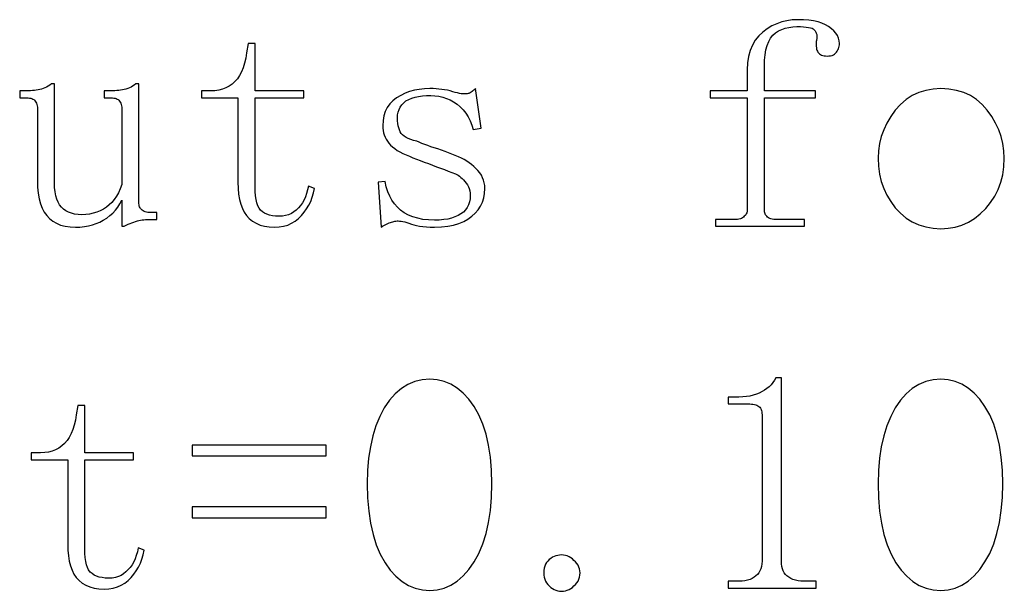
# Model space of a CAD drawing. Extents: x -85 to 115, y -126 to 69.
# Tile 14 of 26: x -18.14 to -4, y -96.53 to -88.33. Entities that reach past the tile are written whole.
import ezdxf

# ---------------------------------------------------------------- set-up
doc = ezdxf.new("R2010")
doc.units = 0
doc.header["$MEASUREMENT"] = 0
doc.layers.get('0').update_dxf_attribs({"linetype": 'CONTINUOUS'})

msp = doc.modelspace()

# ---------------------------------------------------------------- linework, layer by layer
for points in [[(-7.689, -88.947998), (-7.694, -89.048994), (-7.694, -89.048994), (-7.694, -89.349004), (-7.694, -89.349004), (-8.227, -89.349004), (-8.227, -89.349004), (-8.227, -89.449004), (-8.227, -89.449004), (-7.694, -89.449004), (-7.694, -89.449004), (-7.694, -91.049004), (-7.694, -91.049004), (-7.695, -91.067002), (-7.695, -91.067002), (-7.697, -91.084004), (-7.697, -91.084004), (-7.702, -91.1), (-7.702, -91.1), (-7.708, -91.114004), (-7.708, -91.114004), (-7.716, -91.127002), (-7.716, -91.127002), (-7.726, -91.138994), (-7.726, -91.138994), (-7.738, -91.149004), (-7.738, -91.149004), (-7.749, -91.160996), (-7.749, -91.160996), (-7.762, -91.170996), (-7.762, -91.170996), (-7.777, -91.178994), (-7.777, -91.178994), (-7.794, -91.185), (-7.794, -91.185), (-7.814, -91.19), (-7.814, -91.19), (-7.836, -91.192998), (-7.836, -91.192998), (-7.86, -91.192998), (-7.86, -91.192998), (-8.149, -91.192998), (-8.149, -91.192998), (-8.149, -91.292998), (-8.149, -91.292998), (-6.871, -91.292998), (-6.871, -91.292998), (-6.871, -91.192998), (-6.871, -91.192998), (-7.294, -91.192998), (-7.294, -91.192998), (-7.315, -91.192998), (-7.315, -91.192998), (-7.335, -91.19), (-7.335, -91.19), (-7.354, -91.185), (-7.354, -91.185), (-7.372, -91.178994), (-7.372, -91.178994), (-7.388, -91.170996), (-7.388, -91.170996), (-7.403, -91.160996), (-7.403, -91.160996), (-7.416, -91.149004), (-7.416, -91.149004), (-7.425, -91.138994), (-7.425, -91.138994), (-7.432, -91.127002), (-7.432, -91.127002), (-7.438, -91.114004), (-7.438, -91.114004), (-7.443, -91.1), (-7.443, -91.1), (-7.447, -91.084004), (-7.447, -91.084004), (-7.449, -91.067002), (-7.449, -91.067002), (-7.449, -91.049004), (-7.449, -91.049004), (-7.449, -89.449004), (-7.449, -89.449004), (-6.716, -89.449004), (-6.716, -89.449004), (-6.716, -89.349004), (-6.716, -89.349004), (-7.449, -89.349004), (-7.449, -89.349004), (-7.449, -88.992998), (-7.449, -88.992998), (-7.447, -88.907998), (-7.447, -88.907998), (-7.439, -88.83), (-7.439, -88.83), (-7.427, -88.758994), (-7.427, -88.758994), (-7.409, -88.696006), (-7.409, -88.696006), (-7.387, -88.64), (-7.387, -88.64), (-7.359, -88.591006), (-7.359, -88.591006), (-7.327, -88.549004), (-7.327, -88.549004), (-7.287, -88.517002), (-7.287, -88.517002), (-7.245, -88.489004), (-7.245, -88.489004), (-7.198, -88.467002), (-7.198, -88.467002), (-7.149, -88.449004), (-7.149, -88.449004), (-7.097, -88.437002), (-7.097, -88.437002), (-7.041, -88.428994), (-7.041, -88.428994), (-6.983, -88.427002), (-6.983, -88.427002), (-6.932, -88.427002), (-6.932, -88.427002), (-6.886, -88.43), (-6.886, -88.43), (-6.847, -88.432998), (-6.847, -88.432998), (-6.814, -88.437998), (-6.814, -88.437998), (-6.786, -88.444004), (-6.786, -88.444004), (-6.765, -88.450996), (-6.765, -88.450996), (-6.749, -88.46), (-6.749, -88.46), (-6.735, -88.473994), (-6.735, -88.473994), (-6.722, -88.487998), (-6.722, -88.487998), (-6.712, -88.504004), (-6.712, -88.504004), (-6.704, -88.522002), (-6.704, -88.522002), (-6.698, -88.541006), (-6.698, -88.541006), (-6.695, -88.560996), (-6.695, -88.560996), (-6.694, -88.582002), (-6.694, -88.582002), (-6.694, -88.586006), (-6.694, -88.586006), (-6.695, -88.591006), (-6.695, -88.591006), (-6.696, -88.597998), (-6.696, -88.597998), (-6.697, -88.605996), (-6.697, -88.605996), (-6.699, -88.615), (-6.699, -88.615), (-6.702, -88.625996), (-6.702, -88.625996), (-6.705, -88.637998), (-6.705, -88.637998), (-6.705, -88.647002), (-6.705, -88.647002), (-6.705, -88.655), (-6.705, -88.655), (-6.705, -88.662002), (-6.705, -88.662002), (-6.705, -88.669004), (-6.705, -88.669004), (-6.705, -88.674004), (-6.705, -88.674004), (-6.705, -88.679004), (-6.705, -88.679004), (-6.705, -88.682002), (-6.705, -88.682002), (-6.704, -88.707002), (-6.704, -88.707002), (-6.702, -88.729004), (-6.702, -88.729004), (-6.699, -88.747998), (-6.699, -88.747998), (-6.694, -88.766006), (-6.694, -88.766006), (-6.688, -88.780996), (-6.688, -88.780996), (-6.68, -88.794004), (-6.68, -88.794004), (-6.671, -88.805), (-6.671, -88.805), (-6.658, -88.816006), (-6.658, -88.816006), (-6.643, -88.825996), (-6.643, -88.825996), (-6.627, -88.835), (-6.627, -88.835), (-6.61, -88.840996), (-6.61, -88.840996), (-6.591, -88.845), (-6.591, -88.845), (-6.571, -88.847998), (-6.571, -88.847998), (-6.549, -88.849004), (-6.549, -88.849004), (-6.522, -88.847998), (-6.522, -88.847998), (-6.498, -88.844004), (-6.498, -88.844004), (-6.476, -88.839004), (-6.476, -88.839004), (-6.457, -88.830996), (-6.457, -88.830996), (-6.44, -88.821006), (-6.44, -88.821006), (-6.427, -88.807998), (-6.427, -88.807998), (-6.416, -88.792998), (-6.416, -88.792998), (-6.404, -88.777002), (-6.404, -88.777002), (-6.394, -88.761006), (-6.394, -88.761006), (-6.386, -88.744004), (-6.386, -88.744004), (-6.38, -88.725996), (-6.38, -88.725996), (-6.375, -88.707998), (-6.375, -88.707998), (-6.372, -88.69), (-6.372, -88.69), (-6.371, -88.670996), (-6.371, -88.670996), (-6.375, -88.630996), (-6.375, -88.630996), (-6.384, -88.592002), (-6.384, -88.592002), (-6.4, -88.555996), (-6.4, -88.555996), (-6.422, -88.520996), (-6.422, -88.520996), (-6.451, -88.487998), (-6.451, -88.487998), (-6.486, -88.455996), (-6.486, -88.455996), (-6.527, -88.427002), (-6.527, -88.427002), (-6.571, -88.4), (-6.571, -88.4), (-6.622, -88.377998), (-6.622, -88.377998), (-6.679, -88.358994), (-6.679, -88.358994), (-6.743, -88.345), (-6.743, -88.345), (-6.813, -88.335), (-6.813, -88.335), (-6.889, -88.329004), (-6.889, -88.329004), (-6.971, -88.327002), (-6.971, -88.327002), (-7.05, -88.33), (-7.05, -88.33), (-7.126, -88.340996), (-7.126, -88.340996), (-7.199, -88.358994), (-7.199, -88.358994), (-7.271, -88.385), (-7.271, -88.385), (-7.34, -88.417002), (-7.34, -88.417002), (-7.407, -88.457002), (-7.407, -88.457002), (-7.471, -88.505), (-7.471, -88.505), (-7.53, -88.559004), (-7.53, -88.559004), (-7.58, -88.621992), (-7.58, -88.621992), (-7.621, -88.692002), (-7.621, -88.692002), (-7.653, -88.768994), (-7.653, -88.768994), (-7.676, -88.855), (-7.676, -88.855), (-7.689, -88.947998)], [(-14.759, -90.792998), (-14.76, -90.727002), (-14.76, -90.727002), (-14.76, -89.449004), (-14.76, -89.449004), (-14.06, -89.449004), (-14.06, -89.449004), (-14.06, -89.349004), (-14.06, -89.349004), (-14.76, -89.349004), (-14.76, -89.349004), (-14.76, -88.670996), (-14.76, -88.670996), (-14.86, -88.670996), (-14.86, -88.670996), (-14.883, -88.805), (-14.883, -88.805), (-14.894, -88.880996), (-14.894, -88.880996), (-14.91, -88.952002), (-14.91, -88.952002), (-14.93, -89.015996), (-14.93, -89.015996), (-14.952999, -89.075), (-14.952999, -89.075), (-14.981, -89.127998), (-14.981, -89.127998), (-15.013, -89.175), (-15.013, -89.175), (-15.049, -89.216006), (-15.049, -89.216006), (-15.089, -89.250996), (-15.089, -89.250996), (-15.132, -89.280996), (-15.132, -89.280996), (-15.177999, -89.305), (-15.177999, -89.305), (-15.227001, -89.325), (-15.227001, -89.325), (-15.279, -89.337998), (-15.279, -89.337998), (-15.335, -89.345996), (-15.335, -89.345996), (-15.394, -89.349004), (-15.394, -89.349004), (-15.527, -89.349004), (-15.527, -89.349004), (-15.527, -89.449004), (-15.527, -89.449004), (-15.005, -89.449004), (-15.005, -89.449004), (-15.005, -90.66), (-15.005, -90.66), (-15.002001, -90.749004), (-15.002001, -90.749004), (-14.995, -90.830996), (-14.995, -90.830996), (-14.982, -90.906006), (-14.982, -90.906006), (-14.965, -90.974004), (-14.965, -90.974004), (-14.942, -91.035), (-14.942, -91.035), (-14.915, -91.09), (-14.915, -91.09), (-14.883, -91.137998), (-14.883, -91.137998), (-14.842, -91.182002), (-14.842, -91.182002), (-14.796, -91.22), (-14.796, -91.22), (-14.743999, -91.25), (-14.743999, -91.25), (-14.687, -91.274004), (-14.687, -91.274004), (-14.623999, -91.291006), (-14.623999, -91.291006), (-14.556, -91.301006), (-14.556, -91.301006), (-14.483, -91.305), (-14.483, -91.305), (-14.415, -91.301006), (-14.415, -91.301006), (-14.351, -91.291006), (-14.351, -91.291006), (-14.291, -91.274004), (-14.291, -91.274004), (-14.236001, -91.25), (-14.236001, -91.25), (-14.184, -91.22), (-14.184, -91.22), (-14.137, -91.182002), (-14.137, -91.182002), (-14.094, -91.137998), (-14.094, -91.137998), (-14.054, -91.092002), (-14.054, -91.092002), (-14.019, -91.042998), (-14.019, -91.042998), (-13.988, -90.99), (-13.988, -90.99), (-13.961001, -90.935), (-13.961001, -90.935), (-13.938, -90.875996), (-13.938, -90.875996), (-13.92, -90.814004), (-13.92, -90.814004), (-13.905, -90.749004), (-13.905, -90.749004), (-13.994, -90.715996), (-13.994, -90.715996), (-14.005, -90.770996), (-14.005, -90.770996), (-14.019, -90.822998), (-14.019, -90.822998), (-14.037, -90.870996), (-14.037, -90.870996), (-14.057001, -90.915), (-14.057001, -90.915), (-14.081, -90.956006), (-14.081, -90.956006), (-14.108, -90.992998), (-14.108, -90.992998), (-14.138, -91.027002), (-14.138, -91.027002), (-14.167999, -91.059004), (-14.167999, -91.059004), (-14.202, -91.087002), (-14.202, -91.087002), (-14.238, -91.109004), (-14.238, -91.109004), (-14.278, -91.127002), (-14.278, -91.127002), (-14.321, -91.138994), (-14.321, -91.138994), (-14.367001, -91.147002), (-14.367001, -91.147002), (-14.416, -91.149004), (-14.416, -91.149004), (-14.465, -91.147002), (-14.465, -91.147002), (-14.51, -91.142002), (-14.51, -91.142002), (-14.552, -91.132998), (-14.552, -91.132998), (-14.59, -91.12), (-14.59, -91.12), (-14.625, -91.104004), (-14.625, -91.104004), (-14.655, -91.084004), (-14.655, -91.084004), (-14.682999, -91.06), (-14.682999, -91.06), (-14.703, -91.032002), (-14.703, -91.032002), (-14.721, -90.997002), (-14.721, -90.997002), (-14.735, -90.955), (-14.735, -90.955), (-14.746, -90.907998), (-14.746, -90.907998), (-14.754, -90.853994), (-14.754, -90.853994), (-14.759, -90.792998)], [(-17.19, -91.125), (-17.248999, -91.127002), (-17.248999, -91.127002), (-17.301001, -91.125), (-17.301001, -91.125), (-17.35, -91.117998), (-17.35, -91.117998), (-17.394999, -91.105996), (-17.394999, -91.105996), (-17.436, -91.090996), (-17.436, -91.090996), (-17.473999, -91.07), (-17.473999, -91.07), (-17.508, -91.045), (-17.508, -91.045), (-17.538, -91.016006), (-17.538, -91.016006), (-17.565001, -90.984004), (-17.565001, -90.984004), (-17.587001, -90.947002), (-17.587001, -90.947002), (-17.604999, -90.902998), (-17.604999, -90.902998), (-17.619999, -90.853994), (-17.619999, -90.853994), (-17.63, -90.798994), (-17.63, -90.798994), (-17.636, -90.737998), (-17.636, -90.737998), (-17.637999, -90.671006), (-17.637999, -90.671006), (-17.637999, -89.249004), (-17.637999, -89.249004), (-17.682999, -89.249004), (-17.682999, -89.249004), (-17.704999, -89.267002), (-17.704999, -89.267002), (-17.728, -89.282998), (-17.728, -89.282998), (-17.751001, -89.295996), (-17.751001, -89.295996), (-17.774999, -89.307002), (-17.774999, -89.307002), (-17.798999, -89.316006), (-17.798999, -89.316006), (-17.824, -89.322002), (-17.824, -89.322002), (-17.849, -89.327002), (-17.849, -89.327002), (-17.875001, -89.332998), (-17.875001, -89.332998), (-17.901, -89.337998), (-17.901, -89.337998), (-17.927001, -89.342002), (-17.927001, -89.342002), (-17.953999, -89.345), (-17.953999, -89.345), (-17.982001, -89.347002), (-17.982001, -89.347002), (-18.01, -89.349004), (-18.01, -89.349004), (-18.037999, -89.349004), (-18.037999, -89.349004), (-18.138, -89.349004), (-18.138, -89.349004), (-18.138, -89.449004), (-18.138, -89.449004), (-18.037999, -89.449004), (-18.037999, -89.449004), (-18.017, -89.45), (-18.017, -89.45), (-17.997001, -89.452002), (-17.997001, -89.452002), (-17.98, -89.455), (-17.98, -89.455), (-17.964, -89.46), (-17.964, -89.46), (-17.95, -89.465996), (-17.95, -89.465996), (-17.937001, -89.474004), (-17.937001, -89.474004), (-17.927001, -89.482002), (-17.927001, -89.482002), (-17.914999, -89.496006), (-17.914999, -89.496006), (-17.905, -89.51), (-17.905, -89.51), (-17.897001, -89.527002), (-17.897001, -89.527002), (-17.890999, -89.543994), (-17.890999, -89.543994), (-17.886, -89.562998), (-17.886, -89.562998), (-17.883999, -89.582998), (-17.883999, -89.582998), (-17.882999, -89.605), (-17.882999, -89.605), (-17.882999, -90.637998), (-17.882999, -90.637998), (-17.88, -90.732002), (-17.88, -90.732002), (-17.872, -90.819004), (-17.872, -90.819004), (-17.858, -90.897998), (-17.858, -90.897998), (-17.838999, -90.97), (-17.838999, -90.97), (-17.815, -91.034004), (-17.815, -91.034004), (-17.785, -91.09), (-17.785, -91.09), (-17.749, -91.137998), (-17.749, -91.137998), (-17.707999, -91.182002), (-17.707999, -91.182002), (-17.661, -91.22), (-17.661, -91.22), (-17.608, -91.25), (-17.608, -91.25), (-17.549999, -91.274004), (-17.549999, -91.274004), (-17.485, -91.291006), (-17.485, -91.291006), (-17.415, -91.301006), (-17.415, -91.301006), (-17.338, -91.305), (-17.338, -91.305), (-17.272999, -91.302998), (-17.272999, -91.302998), (-17.209999, -91.296006), (-17.209999, -91.296006), (-17.15, -91.285996), (-17.15, -91.285996), (-17.092999, -91.271992), (-17.092999, -91.271992), (-17.038999, -91.254004), (-17.038999, -91.254004), (-16.987, -91.231006), (-16.987, -91.231006), (-16.937999, -91.205), (-16.937999, -91.205), (-16.889, -91.173994), (-16.889, -91.173994), (-16.844, -91.14), (-16.844, -91.14), (-16.802, -91.102998), (-16.802, -91.102998), (-16.764, -91.060996), (-16.764, -91.060996), (-16.729999, -91.016006), (-16.729999, -91.016006), (-16.698999, -90.967998), (-16.698999, -90.967998), (-16.671, -90.915996), (-16.671, -90.915996), (-16.671, -91.292998), (-16.671, -91.292998), (-16.637999, -91.292998), (-16.637999, -91.292998), (-16.61, -91.277998), (-16.61, -91.277998), (-16.582, -91.264004), (-16.582, -91.264004), (-16.554, -91.252002), (-16.554, -91.252002), (-16.527001, -91.241006), (-16.527001, -91.241006), (-16.501, -91.231006), (-16.501, -91.231006), (-16.475, -91.222998), (-16.475, -91.222998), (-16.449, -91.215996), (-16.449, -91.215996), (-16.427, -91.21), (-16.427, -91.21), (-16.403999, -91.205), (-16.403999, -91.205), (-16.381, -91.200996), (-16.381, -91.200996), (-16.357, -91.197998), (-16.357, -91.197998), (-16.332001, -91.195), (-16.332001, -91.195), (-16.308, -91.193994), (-16.308, -91.193994), (-16.283, -91.192998), (-16.283, -91.192998), (-16.170999, -91.192998), (-16.170999, -91.192998), (-16.170999, -91.092998), (-16.170999, -91.092998), (-16.283, -91.092998), (-16.283, -91.092998), (-16.301001, -91.092998), (-16.301001, -91.092998), (-16.318999, -91.09), (-16.318999, -91.09), (-16.336, -91.085), (-16.336, -91.085), (-16.352, -91.078994), (-16.352, -91.078994), (-16.366, -91.071006), (-16.366, -91.071006), (-16.381, -91.060996), (-16.381, -91.060996), (-16.394, -91.049004), (-16.394, -91.049004), (-16.403, -91.039004), (-16.403, -91.039004), (-16.410001, -91.027002), (-16.410001, -91.027002), (-16.416, -91.013994), (-16.416, -91.013994), (-16.421, -91), (-16.421, -91), (-16.424, -90.984004), (-16.424, -90.984004), (-16.426001, -90.967002), (-16.426001, -90.967002), (-16.427, -90.948994), (-16.427, -90.948994), (-16.427, -89.249004), (-16.427, -89.249004), (-16.471001, -89.249004), (-16.471001, -89.249004), (-16.494, -89.267002), (-16.494, -89.267002), (-16.517001, -89.282998), (-16.517001, -89.282998), (-16.54, -89.295996), (-16.54, -89.295996), (-16.564, -89.307002), (-16.564, -89.307002), (-16.588, -89.316006), (-16.588, -89.316006), (-16.612999, -89.322002), (-16.612999, -89.322002), (-16.637999, -89.327002), (-16.637999, -89.327002), (-16.664, -89.332998), (-16.664, -89.332998), (-16.689999, -89.337998), (-16.689999, -89.337998), (-16.716, -89.342002), (-16.716, -89.342002), (-16.743, -89.345), (-16.743, -89.345), (-16.771, -89.347002), (-16.771, -89.347002), (-16.798999, -89.349004), (-16.798999, -89.349004), (-16.827001, -89.349004), (-16.827001, -89.349004), (-16.927001, -89.349004), (-16.927001, -89.349004), (-16.927001, -89.449004), (-16.927001, -89.449004), (-16.827001, -89.449004), (-16.827001, -89.449004), (-16.806001, -89.45), (-16.806001, -89.45), (-16.786, -89.452002), (-16.786, -89.452002), (-16.768999, -89.455), (-16.768999, -89.455), (-16.752999, -89.46), (-16.752999, -89.46), (-16.739, -89.465996), (-16.739, -89.465996), (-16.726, -89.474004), (-16.726, -89.474004), (-16.716, -89.482002), (-16.716, -89.482002), (-16.704, -89.496006), (-16.704, -89.496006), (-16.694, -89.51), (-16.694, -89.51), (-16.686, -89.527002), (-16.686, -89.527002), (-16.68, -89.543994), (-16.68, -89.543994), (-16.674999, -89.562998), (-16.674999, -89.562998), (-16.672001, -89.582998), (-16.672001, -89.582998), (-16.671, -89.605), (-16.671, -89.605), (-16.671, -90.692998), (-16.671, -90.692998), (-16.695, -90.754004), (-16.695, -90.754004), (-16.720999, -90.81), (-16.720999, -90.81), (-16.75, -90.860996), (-16.75, -90.860996), (-16.782001, -90.907998), (-16.782001, -90.907998), (-16.817, -90.948994), (-16.817, -90.948994), (-16.853999, -90.985), (-16.853999, -90.985), (-16.894, -91.016006), (-16.894, -91.016006), (-16.936001, -91.045), (-16.936001, -91.045), (-16.982001, -91.07), (-16.982001, -91.07), (-17.030001, -91.090996), (-17.030001, -91.090996), (-17.081, -91.105996), (-17.081, -91.105996), (-17.133999, -91.117998), (-17.133999, -91.117998), (-17.19, -91.125)], [(-12.923, -89.776006), (-12.927001, -89.849004), (-12.927001, -89.849004), (-12.926, -89.882998), (-12.926, -89.882998), (-12.922001, -89.916992), (-12.922001, -89.916992), (-12.915, -89.95), (-12.915, -89.95), (-12.905, -89.980996), (-12.905, -89.980996), (-12.892999, -90.012002), (-12.892999, -90.012002), (-12.877999, -90.042002), (-12.877999, -90.042002), (-12.86, -90.070996), (-12.86, -90.070996), (-12.84, -90.099004), (-12.84, -90.099004), (-12.815, -90.127002), (-12.815, -90.127002), (-12.787001, -90.152998), (-12.787001, -90.152998), (-12.755, -90.177998), (-12.755, -90.177998), (-12.72, -90.202998), (-12.72, -90.202998), (-12.681, -90.226006), (-12.681, -90.226006), (-12.637999, -90.249004), (-12.637999, -90.249004), (-12.593, -90.267998), (-12.593, -90.267998), (-12.545, -90.287998), (-12.545, -90.287998), (-12.495, -90.308008), (-12.495, -90.308008), (-12.442001, -90.328994), (-12.442001, -90.328994), (-12.388, -90.35), (-12.388, -90.35), (-12.331, -90.370996), (-12.331, -90.370996), (-12.271, -90.392998), (-12.271, -90.392998), (-12.212, -90.415), (-12.212, -90.415), (-12.154, -90.437002), (-12.154, -90.437002), (-12.097001, -90.457998), (-12.097001, -90.457998), (-12.041, -90.479004), (-12.041, -90.479004), (-11.987, -90.498994), (-11.987, -90.498994), (-11.934, -90.518994), (-11.934, -90.518994), (-11.883, -90.537998), (-11.883, -90.537998), (-11.864, -90.547998), (-11.864, -90.547998), (-11.844, -90.561006), (-11.844, -90.561006), (-11.825, -90.575), (-11.825, -90.575), (-11.806, -90.590996), (-11.806, -90.590996), (-11.787, -90.607998), (-11.787, -90.607998), (-11.768, -90.627998), (-11.768, -90.627998), (-11.749, -90.649004), (-11.749, -90.649004), (-11.729, -90.672002), (-11.729, -90.672002), (-11.711, -90.697002), (-11.711, -90.697002), (-11.697, -90.723994), (-11.697, -90.723994), (-11.686, -90.752002), (-11.686, -90.752002), (-11.678, -90.782998), (-11.678, -90.782998), (-11.672999, -90.815), (-11.672999, -90.815), (-11.671, -90.848994), (-11.671, -90.848994), (-11.674, -90.897998), (-11.674, -90.897998), (-11.682, -90.942998), (-11.682, -90.942998), (-11.696, -90.985), (-11.696, -90.985), (-11.715, -91.022998), (-11.715, -91.022998), (-11.74, -91.057998), (-11.74, -91.057998), (-11.768999, -91.087998), (-11.768999, -91.087998), (-11.805, -91.115996), (-11.805, -91.115996), (-11.845, -91.138994), (-11.845, -91.138994), (-11.89, -91.159004), (-11.89, -91.159004), (-11.94, -91.176006), (-11.94, -91.176006), (-11.993, -91.187998), (-11.993, -91.187998), (-12.052, -91.197002), (-12.052, -91.197002), (-12.115, -91.202998), (-12.115, -91.202998), (-12.183, -91.205), (-12.183, -91.205), (-12.268999, -91.202002), (-12.268999, -91.202002), (-12.349, -91.192998), (-12.349, -91.192998), (-12.425, -91.177998), (-12.425, -91.177998), (-12.495, -91.156992), (-12.495, -91.156992), (-12.559, -91.131006), (-12.559, -91.131006), (-12.617999, -91.098008), (-12.617999, -91.098008), (-12.671, -91.06), (-12.671, -91.06), (-12.717001, -91.018994), (-12.717001, -91.018994), (-12.757999, -90.972002), (-12.757999, -90.972002), (-12.794, -90.919004), (-12.794, -90.919004), (-12.826, -90.860996), (-12.826, -90.860996), (-12.853, -90.796006), (-12.853, -90.796006), (-12.876, -90.725), (-12.876, -90.725), (-12.894, -90.649004), (-12.894, -90.649004), (-12.994, -90.66), (-12.994, -90.66), (-12.949, -91.305), (-12.949, -91.305), (-12.93, -91.292002), (-12.93, -91.292002), (-12.911, -91.280996), (-12.911, -91.280996), (-12.892001, -91.270996), (-12.892001, -91.270996), (-12.872999, -91.260996), (-12.872999, -91.260996), (-12.853999, -91.252002), (-12.853999, -91.252002), (-12.835, -91.245), (-12.835, -91.245), (-12.816, -91.237998), (-12.816, -91.237998), (-12.8, -91.232002), (-12.8, -91.232002), (-12.783999, -91.227002), (-12.783999, -91.227002), (-12.768, -91.222998), (-12.768, -91.222998), (-12.752001, -91.22), (-12.752001, -91.22), (-12.737001, -91.216992), (-12.737001, -91.216992), (-12.721, -91.215996), (-12.721, -91.215996), (-12.705, -91.215996), (-12.705, -91.215996), (-12.685, -91.216992), (-12.685, -91.216992), (-12.662, -91.219004), (-12.662, -91.219004), (-12.637, -91.224004), (-12.637, -91.224004), (-12.61, -91.23), (-12.61, -91.23), (-12.581, -91.237998), (-12.581, -91.237998), (-12.55, -91.247998), (-12.55, -91.247998), (-12.516, -91.26), (-12.516, -91.26), (-12.482, -91.271992), (-12.482, -91.271992), (-12.442999, -91.282002), (-12.442999, -91.282002), (-12.4, -91.29), (-12.4, -91.29), (-12.353, -91.296006), (-12.353, -91.296006), (-12.301, -91.301006), (-12.301, -91.301006), (-12.244, -91.303994), (-12.244, -91.303994), (-12.183, -91.305), (-12.183, -91.305), (-12.085, -91.301006), (-12.085, -91.301006), (-11.993999, -91.292002), (-11.993999, -91.292002), (-11.91, -91.275996), (-11.91, -91.275996), (-11.834, -91.254004), (-11.834, -91.254004), (-11.765, -91.225), (-11.765, -91.225), (-11.704, -91.19), (-11.704, -91.19), (-11.648999, -91.149004), (-11.648999, -91.149004), (-11.598999, -91.105), (-11.598999, -91.105), (-11.557, -91.057002), (-11.557, -91.057002), (-11.522, -91.005), (-11.522, -91.005), (-11.495, -90.947998), (-11.495, -90.947998), (-11.476, -90.885996), (-11.476, -90.885996), (-11.464, -90.82), (-11.464, -90.82), (-11.46, -90.749004), (-11.46, -90.749004), (-11.462001, -90.707998), (-11.462001, -90.707998), (-11.469, -90.668994), (-11.469, -90.668994), (-11.478999, -90.630996), (-11.478999, -90.630996), (-11.493, -90.595), (-11.493, -90.595), (-11.511, -90.56), (-11.511, -90.56), (-11.534, -90.525996), (-11.534, -90.525996), (-11.56, -90.492998), (-11.56, -90.492998), (-11.59, -90.462998), (-11.59, -90.462998), (-11.62, -90.434004), (-11.62, -90.434004), (-11.652001, -90.405996), (-11.652001, -90.405996), (-11.686, -90.380996), (-11.686, -90.380996), (-11.72, -90.357002), (-11.72, -90.357002), (-11.756, -90.336006), (-11.756, -90.336006), (-11.794, -90.315996), (-11.794, -90.315996), (-11.838999, -90.297002), (-11.838999, -90.297002), (-11.885, -90.277998), (-11.885, -90.277998), (-11.932999, -90.259004), (-11.932999, -90.259004), (-11.982001, -90.239004), (-11.982001, -90.239004), (-12.032999, -90.22), (-12.032999, -90.22), (-12.085, -90.200996), (-12.085, -90.200996), (-12.137999, -90.182002), (-12.137999, -90.182002), (-12.187999, -90.166006), (-12.187999, -90.166006), (-12.235, -90.150996), (-12.235, -90.150996), (-12.28, -90.135), (-12.28, -90.135), (-12.322999, -90.118994), (-12.322999, -90.118994), (-12.364, -90.102998), (-12.364, -90.102998), (-12.402, -90.086992), (-12.402, -90.086992), (-12.438, -90.070996), (-12.438, -90.070996), (-12.484, -90.061006), (-12.484, -90.061006), (-12.524, -90.048994), (-12.524, -90.048994), (-12.561, -90.034004), (-12.561, -90.034004), (-12.592, -90.019004), (-12.592, -90.019004), (-12.62, -90.001006), (-12.62, -90.001006), (-12.642, -89.980996), (-12.642, -89.980996), (-12.66, -89.96), (-12.66, -89.96), (-12.675, -89.937002), (-12.675, -89.937002), (-12.687999, -89.91), (-12.687999, -89.91), (-12.698, -89.881006), (-12.698, -89.881006), (-12.706, -89.849004), (-12.706, -89.849004), (-12.711, -89.815), (-12.711, -89.815), (-12.715, -89.777998), (-12.715, -89.777998), (-12.716, -89.737998), (-12.716, -89.737998), (-12.713, -89.695), (-12.713, -89.695), (-12.706, -89.653994), (-12.706, -89.653994), (-12.693, -89.617002), (-12.693, -89.617002), (-12.676, -89.581992), (-12.676, -89.581992), (-12.654, -89.55), (-12.654, -89.55), (-12.626, -89.52), (-12.626, -89.52), (-12.593999, -89.492998), (-12.593999, -89.492998), (-12.554, -89.472998), (-12.554, -89.472998), (-12.51, -89.455), (-12.51, -89.455), (-12.462999, -89.441006), (-12.462999, -89.441006), (-12.412, -89.43), (-12.412, -89.43), (-12.357999, -89.422002), (-12.357999, -89.422002), (-12.3, -89.417002), (-12.3, -89.417002), (-12.237999, -89.415996), (-12.237999, -89.415996), (-12.179, -89.417998), (-12.179, -89.417998), (-12.121, -89.426006), (-12.121, -89.426006), (-12.065, -89.437998), (-12.065, -89.437998), (-12.011, -89.455996), (-12.011, -89.455996), (-11.958999, -89.477998), (-11.958999, -89.477998), (-11.909, -89.505), (-11.909, -89.505), (-11.86, -89.537998), (-11.86, -89.537998), (-11.815, -89.577998), (-11.815, -89.577998), (-11.772999, -89.622002), (-11.772999, -89.622002), (-11.736, -89.670996), (-11.736, -89.670996), (-11.703, -89.722998), (-11.703, -89.722998), (-11.672999, -89.778994), (-11.672999, -89.778994), (-11.648, -89.84), (-11.648, -89.84), (-11.627, -89.905), (-11.627, -89.905), (-11.516, -89.882002), (-11.516, -89.882002), (-11.594, -89.316006), (-11.594, -89.316006), (-11.606, -89.327998), (-11.606, -89.327998), (-11.619, -89.339004), (-11.619, -89.339004), (-11.632, -89.35), (-11.632, -89.35), (-11.645, -89.359004), (-11.645, -89.359004), (-11.657, -89.367998), (-11.657, -89.367998), (-11.67, -89.376006), (-11.67, -89.376006), (-11.683, -89.382002), (-11.683, -89.382002), (-11.692, -89.385), (-11.692, -89.385), (-11.703, -89.387998), (-11.703, -89.387998), (-11.713, -89.39), (-11.713, -89.39), (-11.724, -89.390996), (-11.724, -89.390996), (-11.736, -89.392998), (-11.736, -89.392998), (-11.748, -89.392998), (-11.748, -89.392998), (-11.76, -89.392998), (-11.76, -89.392998), (-11.777999, -89.392998), (-11.777999, -89.392998), (-11.799, -89.39), (-11.799, -89.39), (-11.824, -89.385), (-11.824, -89.385), (-11.853, -89.378994), (-11.853, -89.378994), (-11.885, -89.371006), (-11.885, -89.371006), (-11.921, -89.360996), (-11.921, -89.360996), (-11.96, -89.349004), (-11.96, -89.349004), (-11.999, -89.34), (-11.999, -89.34), (-12.038, -89.332998), (-12.038, -89.332998), (-12.078999, -89.327002), (-12.078999, -89.327002), (-12.12, -89.322002), (-12.12, -89.322002), (-12.162, -89.317998), (-12.162, -89.317998), (-12.205, -89.316006), (-12.205, -89.316006), (-12.249, -89.316006), (-12.249, -89.316006), (-12.327, -89.317998), (-12.327, -89.317998), (-12.402, -89.327002), (-12.402, -89.327002), (-12.473, -89.34), (-12.473, -89.34), (-12.541, -89.359004), (-12.541, -89.359004), (-12.606, -89.383994), (-12.606, -89.383994), (-12.667999, -89.414004), (-12.667999, -89.414004), (-12.727, -89.449004), (-12.727, -89.449004), (-12.78, -89.49), (-12.78, -89.49), (-12.825, -89.535996), (-12.825, -89.535996), (-12.862, -89.587998), (-12.862, -89.587998), (-12.89, -89.645), (-12.89, -89.645), (-12.911, -89.707998), (-12.911, -89.707998), (-12.923, -89.776006)], [(-4.916, -89.316006), (-5.027, -89.322002), (-5.027, -89.322002), (-5.133, -89.340996), (-5.133, -89.340996), (-5.232, -89.372998), (-5.232, -89.372998), (-5.326, -89.417002), (-5.326, -89.417002), (-5.414, -89.474004), (-5.414, -89.474004), (-5.496, -89.543994), (-5.496, -89.543994), (-5.571, -89.627002), (-5.571, -89.627002), (-5.636, -89.717002), (-5.636, -89.717002), (-5.691, -89.81), (-5.691, -89.81), (-5.736, -89.905996), (-5.736, -89.905996), (-5.771, -90.003994), (-5.771, -90.003994), (-5.796, -90.105), (-5.796, -90.105), (-5.811, -90.209004), (-5.811, -90.209004), (-5.816, -90.315996), (-5.816, -90.315996), (-5.811, -90.430996), (-5.811, -90.430996), (-5.796, -90.541992), (-5.796, -90.541992), (-5.771, -90.647998), (-5.771, -90.647998), (-5.736, -90.749004), (-5.736, -90.749004), (-5.691, -90.846006), (-5.691, -90.846006), (-5.636, -90.939004), (-5.636, -90.939004), (-5.571, -91.027002), (-5.571, -91.027002), (-5.496, -91.105996), (-5.496, -91.105996), (-5.414, -91.173994), (-5.414, -91.173994), (-5.326, -91.229004), (-5.326, -91.229004), (-5.232, -91.271992), (-5.232, -91.271992), (-5.133, -91.302002), (-5.133, -91.302002), (-5.027, -91.320996), (-5.027, -91.320996), (-4.916, -91.326992), (-4.916, -91.326992), (-4.81, -91.320996), (-4.81, -91.320996), (-4.709, -91.302998), (-4.709, -91.302998), (-4.613, -91.274004), (-4.613, -91.274004), (-4.52, -91.232002), (-4.52, -91.232002), (-4.433, -91.178994), (-4.433, -91.178994), (-4.35, -91.115), (-4.35, -91.115), (-4.271, -91.037998), (-4.271, -91.037998), (-4.201, -90.952002), (-4.201, -90.952002), (-4.141, -90.860996), (-4.141, -90.860996), (-4.092, -90.764004), (-4.092, -90.764004), (-4.054, -90.660996), (-4.054, -90.660996), (-4.027, -90.552002), (-4.027, -90.552002), (-4.01, -90.437002), (-4.01, -90.437002), (-4.005, -90.315996), (-4.005, -90.315996), (-4.01, -90.209004), (-4.01, -90.209004), (-4.025, -90.105), (-4.025, -90.105), (-4.05, -90.003994), (-4.05, -90.003994), (-4.085, -89.905996), (-4.085, -89.905996), (-4.13, -89.81), (-4.13, -89.81), (-4.184, -89.717002), (-4.184, -89.717002), (-4.249, -89.627002), (-4.249, -89.627002), (-4.323, -89.543994), (-4.323, -89.543994), (-4.403, -89.474004), (-4.403, -89.474004), (-4.491, -89.417002), (-4.491, -89.417002), (-4.587, -89.372998), (-4.587, -89.372998), (-4.689, -89.340996), (-4.689, -89.340996), (-4.799, -89.322002), (-4.799, -89.322002), (-4.916, -89.316006)], [(-12.249, -93.487998), (-12.361, -93.496006), (-12.361, -93.496006), (-12.466001, -93.520996), (-12.466001, -93.520996), (-12.566, -93.562998), (-12.566, -93.562998), (-12.659, -93.622002), (-12.659, -93.622002), (-12.747, -93.697998), (-12.747, -93.697998), (-12.829, -93.79), (-12.829, -93.79), (-12.905, -93.898994), (-12.905, -93.898994), (-12.97, -94.022002), (-12.97, -94.022002), (-13.025, -94.155996), (-13.025, -94.155996), (-13.069, -94.3), (-13.069, -94.3), (-13.104, -94.456006), (-13.104, -94.456006), (-13.128999, -94.622002), (-13.128999, -94.622002), (-13.143999, -94.8), (-13.143999, -94.8), (-13.149, -94.988008), (-13.149, -94.988008), (-13.143999, -95.191006), (-13.143999, -95.191006), (-13.128, -95.38), (-13.128, -95.38), (-13.102, -95.555), (-13.102, -95.555), (-13.066, -95.717002), (-13.066, -95.717002), (-13.019, -95.865), (-13.019, -95.865), (-12.962, -96), (-12.962, -96), (-12.894, -96.120996), (-12.894, -96.120996), (-12.818, -96.227002), (-12.818, -96.227002), (-12.737001, -96.317002), (-12.737001, -96.317002), (-12.65, -96.390996), (-12.65, -96.390996), (-12.558, -96.447998), (-12.558, -96.447998), (-12.461, -96.488994), (-12.461, -96.488994), (-12.357999, -96.513008), (-12.357999, -96.513008), (-12.249, -96.520996), (-12.249, -96.520996), (-12.144, -96.513008), (-12.144, -96.513008), (-12.043, -96.487998), (-12.043, -96.487998), (-11.947999, -96.445996), (-11.947999, -96.445996), (-11.857001, -96.387002), (-11.857001, -96.387002), (-11.772001, -96.311006), (-11.772001, -96.311006), (-11.691, -96.219004), (-11.691, -96.219004), (-11.616, -96.11), (-11.616, -96.11), (-11.548, -95.987002), (-11.548, -95.987002), (-11.491, -95.850996), (-11.491, -95.850996), (-11.443999, -95.702998), (-11.443999, -95.702998), (-11.407, -95.542002), (-11.407, -95.542002), (-11.381, -95.37), (-11.381, -95.37), (-11.366001, -95.185), (-11.366001, -95.185), (-11.36, -94.988008), (-11.36, -94.988008), (-11.366001, -94.791006), (-11.366001, -94.791006), (-11.381, -94.607002), (-11.381, -94.607002), (-11.407, -94.435996), (-11.407, -94.435996), (-11.443999, -94.277002), (-11.443999, -94.277002), (-11.491, -94.130996), (-11.491, -94.130996), (-11.548, -93.997002), (-11.548, -93.997002), (-11.616, -93.877002), (-11.616, -93.877002), (-11.691, -93.773994), (-11.691, -93.773994), (-11.772001, -93.685996), (-11.772001, -93.685996), (-11.857001, -93.615), (-11.857001, -93.615), (-11.947999, -93.558994), (-11.947999, -93.558994), (-12.043, -93.52), (-12.043, -93.52), (-12.144, -93.496006), (-12.144, -93.496006), (-12.249, -93.487998)], [(-7.205, -96.098994), (-7.205, -93.465996), (-7.205, -93.465996), (-7.283, -93.465996), (-7.283, -93.465996), (-7.303, -93.502002), (-7.303, -93.502002), (-7.326, -93.535996), (-7.326, -93.535996), (-7.352, -93.567998), (-7.352, -93.567998), (-7.381, -93.595996), (-7.381, -93.595996), (-7.412, -93.622002), (-7.412, -93.622002), (-7.446, -93.645), (-7.446, -93.645), (-7.483, -93.666006), (-7.483, -93.666006), (-7.522, -93.685996), (-7.522, -93.685996), (-7.564, -93.704004), (-7.564, -93.704004), (-7.609, -93.717998), (-7.609, -93.717998), (-7.657, -93.728994), (-7.657, -93.728994), (-7.707, -93.737002), (-7.707, -93.737002), (-7.76, -93.742002), (-7.76, -93.742002), (-7.816, -93.742998), (-7.816, -93.742998), (-7.971, -93.742998), (-7.971, -93.742998), (-7.971, -93.842998), (-7.971, -93.842998), (-7.66, -93.842998), (-7.66, -93.842998), (-7.636, -93.843994), (-7.636, -93.843994), (-7.613, -93.845996), (-7.613, -93.845996), (-7.592, -93.85), (-7.592, -93.85), (-7.573, -93.854004), (-7.573, -93.854004), (-7.556, -93.86), (-7.556, -93.86), (-7.541, -93.867998), (-7.541, -93.867998), (-7.527, -93.877002), (-7.527, -93.877002), (-7.515, -93.89), (-7.515, -93.89), (-7.505, -93.905), (-7.505, -93.905), (-7.497, -93.920996), (-7.497, -93.920996), (-7.491, -93.937998), (-7.491, -93.937998), (-7.486, -93.957002), (-7.486, -93.957002), (-7.484, -93.976992), (-7.484, -93.976992), (-7.483, -93.998994), (-7.483, -93.998994), (-7.483, -96.098994), (-7.483, -96.098994), (-7.484, -96.138994), (-7.484, -96.138994), (-7.49, -96.175), (-7.49, -96.175), (-7.499, -96.208994), (-7.499, -96.208994), (-7.512, -96.239004), (-7.512, -96.239004), (-7.528, -96.266006), (-7.528, -96.266006), (-7.548, -96.289004), (-7.548, -96.289004), (-7.571, -96.31), (-7.571, -96.31), (-7.596, -96.330996), (-7.596, -96.330996), (-7.623, -96.347998), (-7.623, -96.347998), (-7.654, -96.362998), (-7.654, -96.362998), (-7.689, -96.373994), (-7.689, -96.373994), (-7.728, -96.382002), (-7.728, -96.382002), (-7.77, -96.385996), (-7.77, -96.385996), (-7.816, -96.387998), (-7.816, -96.387998), (-7.971, -96.387998), (-7.971, -96.387998), (-7.971, -96.487998), (-7.971, -96.487998), (-6.705, -96.487998), (-6.705, -96.487998), (-6.705, -96.387998), (-6.705, -96.387998), (-6.883, -96.387998), (-6.883, -96.387998), (-6.926, -96.385996), (-6.926, -96.385996), (-6.966, -96.382002), (-6.966, -96.382002), (-7.004, -96.373994), (-7.004, -96.373994), (-7.039, -96.362998), (-7.039, -96.362998), (-7.071, -96.347998), (-7.071, -96.347998), (-7.1, -96.330996), (-7.1, -96.330996), (-7.127, -96.31), (-7.127, -96.31), (-7.148, -96.289004), (-7.148, -96.289004), (-7.165, -96.266006), (-7.165, -96.266006), (-7.179, -96.239004), (-7.179, -96.239004), (-7.191, -96.208994), (-7.191, -96.208994), (-7.198, -96.175), (-7.198, -96.175), (-7.203, -96.138994), (-7.203, -96.138994), (-7.205, -96.098994)], [(-4.916, -93.487998), (-5.027, -93.496006), (-5.027, -93.496006), (-5.133, -93.520996), (-5.133, -93.520996), (-5.232, -93.562998), (-5.232, -93.562998), (-5.326, -93.622002), (-5.326, -93.622002), (-5.414, -93.697998), (-5.414, -93.697998), (-5.496, -93.79), (-5.496, -93.79), (-5.571, -93.898994), (-5.571, -93.898994), (-5.636, -94.022002), (-5.636, -94.022002), (-5.691, -94.155996), (-5.691, -94.155996), (-5.736, -94.3), (-5.736, -94.3), (-5.771, -94.456006), (-5.771, -94.456006), (-5.796, -94.622002), (-5.796, -94.622002), (-5.811, -94.8), (-5.811, -94.8), (-5.816, -94.988008), (-5.816, -94.988008), (-5.811, -95.191006), (-5.811, -95.191006), (-5.795, -95.38), (-5.795, -95.38), (-5.769, -95.555), (-5.769, -95.555), (-5.732, -95.717002), (-5.732, -95.717002), (-5.686, -95.865), (-5.686, -95.865), (-5.628, -96), (-5.628, -96), (-5.56, -96.120996), (-5.56, -96.120996), (-5.485, -96.227002), (-5.485, -96.227002), (-5.403, -96.317002), (-5.403, -96.317002), (-5.317, -96.390996), (-5.317, -96.390996), (-5.225, -96.447998), (-5.225, -96.447998), (-5.127, -96.488994), (-5.127, -96.488994), (-5.024, -96.513008), (-5.024, -96.513008), (-4.916, -96.520996), (-4.916, -96.520996), (-4.81, -96.513008), (-4.81, -96.513008), (-4.71, -96.487998), (-4.71, -96.487998), (-4.615, -96.445996), (-4.615, -96.445996), (-4.524, -96.387002), (-4.524, -96.387002), (-4.439, -96.311006), (-4.439, -96.311006), (-4.358, -96.219004), (-4.358, -96.219004), (-4.283, -96.11), (-4.283, -96.11), (-4.215, -95.987002), (-4.215, -95.987002), (-4.157, -95.850996), (-4.157, -95.850996), (-4.11, -95.702998), (-4.11, -95.702998), (-4.074, -95.542002), (-4.074, -95.542002), (-4.048, -95.37), (-4.048, -95.37), (-4.032, -95.185), (-4.032, -95.185), (-4.027, -94.988008), (-4.027, -94.988008), (-4.032, -94.791006), (-4.032, -94.791006), (-4.048, -94.607002), (-4.048, -94.607002), (-4.074, -94.435996), (-4.074, -94.435996), (-4.11, -94.277002), (-4.11, -94.277002), (-4.157, -94.130996), (-4.157, -94.130996), (-4.215, -93.997002), (-4.215, -93.997002), (-4.283, -93.877002), (-4.283, -93.877002), (-4.358, -93.773994), (-4.358, -93.773994), (-4.439, -93.685996), (-4.439, -93.685996), (-4.524, -93.615), (-4.524, -93.615), (-4.615, -93.558994), (-4.615, -93.558994), (-4.71, -93.52), (-4.71, -93.52), (-4.81, -93.496006), (-4.81, -93.496006), (-4.916, -93.487998)], [(-17.202999, -95.987998), (-17.205, -95.921006), (-17.205, -95.921006), (-17.205, -94.642998), (-17.205, -94.642998), (-16.504999, -94.642998), (-16.504999, -94.642998), (-16.504999, -94.542998), (-16.504999, -94.542998), (-17.205, -94.542998), (-17.205, -94.542998), (-17.205, -93.865996), (-17.205, -93.865996), (-17.305, -93.865996), (-17.305, -93.865996), (-17.327, -93.998994), (-17.327, -93.998994), (-17.339, -94.075), (-17.339, -94.075), (-17.354, -94.145996), (-17.354, -94.145996), (-17.373999, -94.210996), (-17.373999, -94.210996), (-17.397999, -94.269004), (-17.397999, -94.269004), (-17.425999, -94.322002), (-17.425999, -94.322002), (-17.457999, -94.369004), (-17.457999, -94.369004), (-17.494, -94.41), (-17.494, -94.41), (-17.533, -94.445), (-17.533, -94.445), (-17.576, -94.475), (-17.576, -94.475), (-17.622, -94.5), (-17.622, -94.5), (-17.671, -94.518994), (-17.671, -94.518994), (-17.724, -94.532998), (-17.724, -94.532998), (-17.779, -94.540996), (-17.779, -94.540996), (-17.837999, -94.542998), (-17.837999, -94.542998), (-17.971, -94.542998), (-17.971, -94.542998), (-17.971, -94.642998), (-17.971, -94.642998), (-17.449, -94.642998), (-17.449, -94.642998), (-17.449, -95.855), (-17.449, -95.855), (-17.447001, -95.942998), (-17.447001, -95.942998), (-17.439, -96.025), (-17.439, -96.025), (-17.427, -96.1), (-17.427, -96.1), (-17.409, -96.167998), (-17.409, -96.167998), (-17.387001, -96.23), (-17.387001, -96.23), (-17.359, -96.285), (-17.359, -96.285), (-17.327, -96.332002), (-17.327, -96.332002), (-17.286001, -96.377002), (-17.286001, -96.377002), (-17.239999, -96.414004), (-17.239999, -96.414004), (-17.187999, -96.445), (-17.187999, -96.445), (-17.131001, -96.467998), (-17.131001, -96.467998), (-17.069, -96.485), (-17.069, -96.485), (-17.001, -96.495996), (-17.001, -96.495996), (-16.927001, -96.499004), (-16.927001, -96.499004), (-16.859, -96.495996), (-16.859, -96.495996), (-16.796, -96.485), (-16.796, -96.485), (-16.736001, -96.467998), (-16.736001, -96.467998), (-16.68, -96.445), (-16.68, -96.445), (-16.628999, -96.414004), (-16.628999, -96.414004), (-16.581001, -96.377002), (-16.581001, -96.377002), (-16.537999, -96.332002), (-16.537999, -96.332002), (-16.499, -96.285996), (-16.499, -96.285996), (-16.464, -96.236992), (-16.464, -96.236992), (-16.433, -96.185), (-16.433, -96.185), (-16.406, -96.129004), (-16.406, -96.129004), (-16.382999, -96.07), (-16.382999, -96.07), (-16.364, -96.009004), (-16.364, -96.009004), (-16.349001, -95.942998), (-16.349001, -95.942998), (-16.438, -95.91), (-16.438, -95.91), (-16.449, -95.965), (-16.449, -95.965), (-16.464, -96.017002), (-16.464, -96.017002), (-16.480999, -96.065), (-16.480999, -96.065), (-16.502001, -96.11), (-16.502001, -96.11), (-16.525, -96.15), (-16.525, -96.15), (-16.552, -96.187998), (-16.552, -96.187998), (-16.582999, -96.220996), (-16.582999, -96.220996), (-16.612999, -96.253994), (-16.612999, -96.253994), (-16.646, -96.280996), (-16.646, -96.280996), (-16.682999, -96.304004), (-16.682999, -96.304004), (-16.722, -96.321006), (-16.722, -96.321006), (-16.765, -96.332998), (-16.765, -96.332998), (-16.811, -96.340996), (-16.811, -96.340996), (-16.860001, -96.343008), (-16.860001, -96.343008), (-16.908999, -96.342002), (-16.908999, -96.342002), (-16.955, -96.335996), (-16.955, -96.335996), (-16.996, -96.327002), (-16.996, -96.327002), (-17.035, -96.313994), (-17.035, -96.313994), (-17.069, -96.297998), (-17.069, -96.297998), (-17.100001, -96.277998), (-17.100001, -96.277998), (-17.127, -96.255), (-17.127, -96.255), (-17.147999, -96.225996), (-17.147999, -96.225996), (-17.165, -96.190996), (-17.165, -96.190996), (-17.178999, -96.15), (-17.178999, -96.15), (-17.191, -96.102002), (-17.191, -96.102002), (-17.198, -96.047998), (-17.198, -96.047998), (-17.202999, -95.987998)], [(-15.659999, -94.431992), (-15.659999, -94.587998), (-15.659999, -94.587998), (-13.737999, -94.587998), (-13.737999, -94.587998), (-13.737999, -94.431992), (-13.737999, -94.431992), (-15.659999, -94.431992)], [(-15.659999, -95.320996), (-15.659999, -95.477002), (-15.659999, -95.477002), (-13.737999, -95.477002), (-13.737999, -95.477002), (-13.737999, -95.320996), (-13.737999, -95.320996), (-15.659999, -95.320996)], [(-10.388, -96.530996), (-10.36, -96.532002), (-10.36, -96.532002), (-10.332, -96.530996), (-10.332, -96.530996), (-10.305, -96.525996), (-10.305, -96.525996), (-10.279, -96.517998), (-10.279, -96.517998), (-10.253, -96.507002), (-10.253, -96.507002), (-10.229, -96.492998), (-10.229, -96.492998), (-10.205, -96.475), (-10.205, -96.475), (-10.183, -96.455), (-10.183, -96.455), (-10.159, -96.433994), (-10.159, -96.433994), (-10.139, -96.412002), (-10.139, -96.412002), (-10.122999, -96.387002), (-10.122999, -96.387002), (-10.11, -96.36), (-10.11, -96.36), (-10.101, -96.330996), (-10.101, -96.330996), (-10.096, -96.299004), (-10.096, -96.299004), (-10.094, -96.266006), (-10.094, -96.266006), (-10.096, -96.237998), (-10.096, -96.237998), (-10.101, -96.21), (-10.101, -96.21), (-10.11, -96.184004), (-10.11, -96.184004), (-10.122999, -96.158994), (-10.122999, -96.158994), (-10.139, -96.134004), (-10.139, -96.134004), (-10.159, -96.110996), (-10.159, -96.110996), (-10.183, -96.087998), (-10.183, -96.087998), (-10.205, -96.066992), (-10.205, -96.066992), (-10.229, -96.05), (-10.229, -96.05), (-10.253, -96.036006), (-10.253, -96.036006), (-10.279, -96.024004), (-10.279, -96.024004), (-10.305, -96.015996), (-10.305, -96.015996), (-10.332, -96.011992), (-10.332, -96.011992), (-10.36, -96.01), (-10.36, -96.01), (-10.388, -96.010996), (-10.388, -96.010996), (-10.416, -96.015996), (-10.416, -96.015996), (-10.442, -96.022002), (-10.442, -96.022002), (-10.467001, -96.032002), (-10.467001, -96.032002), (-10.492, -96.043994), (-10.492, -96.043994), (-10.515, -96.059004), (-10.515, -96.059004), (-10.537999, -96.077002), (-10.537999, -96.077002), (-10.559, -96.097002), (-10.559, -96.097002), (-10.576001, -96.119004), (-10.576001, -96.119004), (-10.591, -96.143994), (-10.591, -96.143994), (-10.602001, -96.170996), (-10.602001, -96.170996), (-10.61, -96.2), (-10.61, -96.2), (-10.614, -96.231992), (-10.614, -96.231992), (-10.616, -96.266006), (-10.616, -96.266006), (-10.614, -96.299004), (-10.614, -96.299004), (-10.61, -96.330996), (-10.61, -96.330996), (-10.602001, -96.36), (-10.602001, -96.36), (-10.591, -96.387002), (-10.591, -96.387002), (-10.576001, -96.412002), (-10.576001, -96.412002), (-10.559, -96.433994), (-10.559, -96.433994), (-10.537999, -96.455), (-10.537999, -96.455), (-10.515, -96.475), (-10.515, -96.475), (-10.492, -96.492998), (-10.492, -96.492998), (-10.467001, -96.507002), (-10.467001, -96.507002), (-10.442, -96.517998), (-10.442, -96.517998), (-10.416, -96.525996), (-10.416, -96.525996), (-10.388, -96.530996)]]:
    msp.add_lwpolyline(points)

doc.saveas('drawing.dxf')
